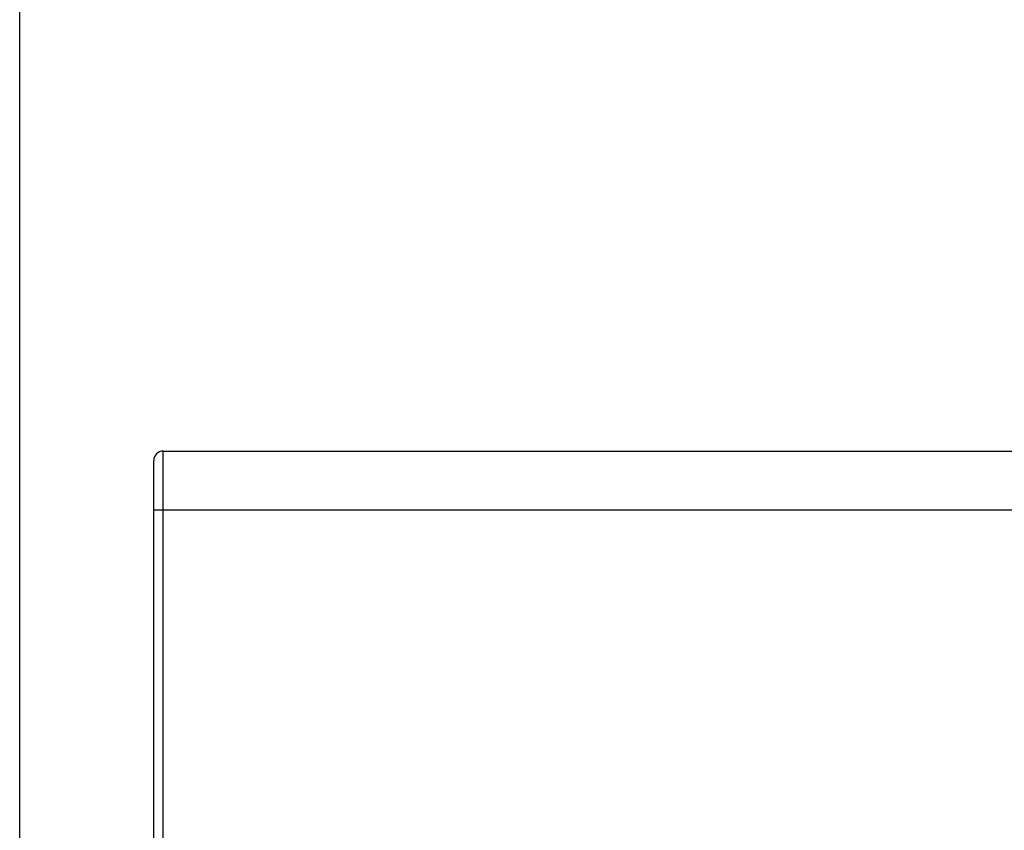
# Model space of a CAD drawing. Header units: millimetres. Extents: x 88 to 1193, y 471 to 1243.
# Tile 43 of 48: x 343 to 385, y 1126 to 1161. Entities that reach past the tile are written whole.
import ezdxf

# ---------------------------------------------------------------- set-up
doc = ezdxf.new("R2010")
doc.units = ezdxf.units.MM
doc.header["$LTSCALE"] = 20
doc.header["$PDMODE"] = 3
doc.header["$PDSIZE"] = 0.3
doc.layers.get('0').update_dxf_attribs({"linetype": 'CONTINUOUS'})
doc.layers.get('Defpoints').update_dxf_attribs({"linetype": 'CONTINUOUS'})
doc.layers.add('33087215_M300_B_BODY_MH_BL357', color=7, linetype='CONTINUOUS')
doc.layers.add('DIM', color=6, linetype='CONTINUOUS')
doc.styles.get("Standard").update_dxf_attribs({"font": 'arial.ttf'})
doc.dimstyles.get("Standard").update_dxf_attribs({"dimtxt": 6, "dimasz": 4, "dimexe": 1, "dimexo": 1, "dimgap": 0.09, "dimtad": 1, "dimdec": 1, "dimzin": 0, "dimdsep": 46, "dimtxsty": 'Standard', "dimblk": '_FILLED', "dimcen": 0.09, "dimclrd": 256, "dimclre": 256, "dimadec": 0, "dimazin": 0, "dimtp": 0.1, "dimtm": 0.1, "dimtfac": 1, "dimtdec": 1, "dimtmove": 0, "dimatfit": 3, "dimldrblk": '_FILLED', "dimfxl": 1, "dimtolj": 1, "dimtzin": 0, "dimlwe": -1, "dimarcsym": 0})

# ---------------------------------------------------------------- blocks, each defined once
blk = doc.blocks.new('_FILLED')
at = {"color": 0, "linetype": 'ByBlock'}
blk.add_solid([(0, 0), (-1, 0.167), (-1, -0.167)], dxfattribs=at)
blk = doc.blocks.new('*D8')
at = {"layer": 'Defpoints', "color": 0, "transparency": 16777216}
for p in [(343.268, 1163.717), (501.268, 1142.488), (343.268, 1087.928)]:
    blk.add_point(p, dxfattribs=at)
at = {"layer": 'DIM', "color": 7, "transparency": 16777216}
for p, q in [((343.268, 1088.928), (343.268, 1164.717)), ((501.268, 1143.488), (501.268, 1164.717))]:
    blk.add_line(p, q, dxfattribs=at)
at = {"layer": 'DIM', "color": 7, "lineweight": -2, "transparency": 16777216}
blk.add_line((497.268, 1163.717), (347.268, 1163.717), dxfattribs=at)
at = {"layer": 'DIM', "color": 7, "lineweight": -2, "transparency": 16777216, "xscale": 4, "yscale": 4, "zscale": 4, "rotation": 180}
blk.add_blockref('_FILLED', (343.268, 1163.717), dxfattribs=at)
at = {"layer": 'DIM', "color": 7, "lineweight": -2, "transparency": 16777216, "xscale": 4, "yscale": 4, "zscale": 4}
blk.add_blockref('_FILLED', (501.268, 1163.717), dxfattribs=at)
at = {"layer": 'DIM', "color": 0, "transparency": 16777216, "insert": (422.268, 1168.217), "char_height": 6, "attachment_point": 5}
blk.add_mtext('\\A1;D', dxfattribs=at)

msp = doc.modelspace()

# ---------------------------------------------------------------- linework, layer by layer
at = {"layer": '33087215_M300_B_BODY_MH_BL357', "linetype": 'Continuous'}
for p, q in [((349.368, 1119.12), (349.368, 1142.488)), ((349.368, 1142.488), (432.906, 1142.488)), ((348.968, 1119.12), (348.968, 1142.088)), ((348.968, 1139.988), (432.616, 1139.988))]:
    msp.add_line(p, q, dxfattribs=at)
msp.add_arc((349.368, 1142.088), 0.4, 90, 180, dxfattribs=at)

# ---------------------------------------------------------------- dimensions: what is measured, and where the dimension line sits
at = {"layer": 'DIM', "color": 7}
dim = msp.add_linear_dim(base=(343.268, 1163.717), p1=(501.268, 1142.488), p2=(343.268, 1087.928), text='D', dimstyle='Standard', override={"dimgap": 1.5, "dimclrd": 7, "dimclre": 7, "dimarcsym": 1}, dxfattribs=at)
dim.commit()
dim.dimension.update_dxf_attribs({"geometry": '*D8', "text_midpoint": (422.268, 1168.217)})

doc.saveas('drawing.dxf')
